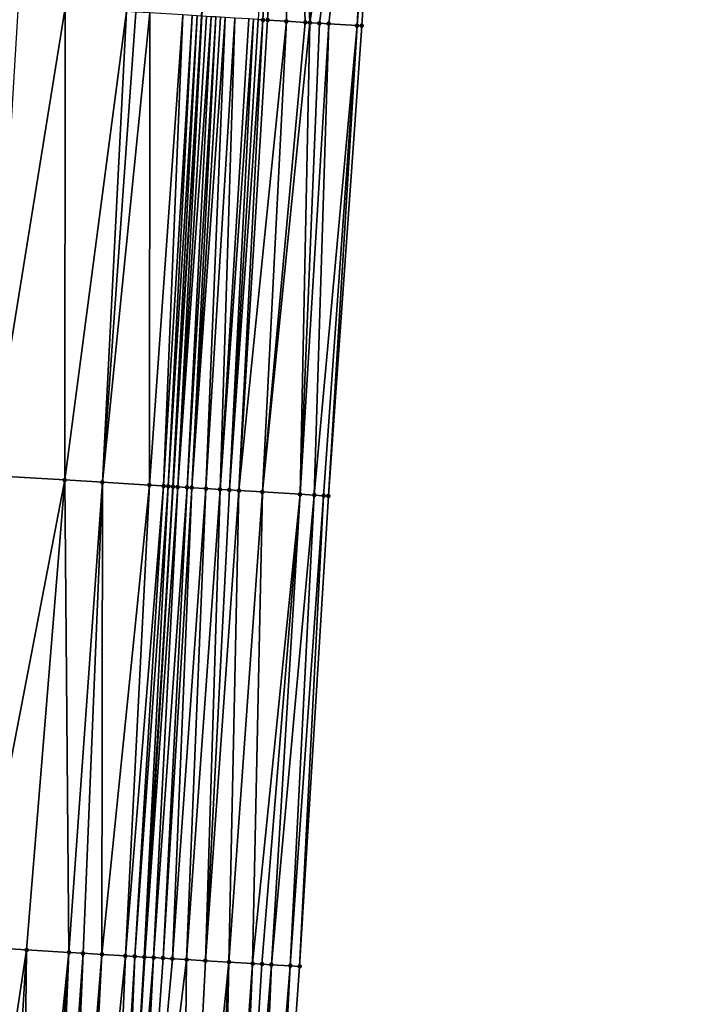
# Model space of a CAD drawing. Header units: feet. Extents: x 2004186 to 2014793, y 836912 to 864902.
# Tile 231 of 256: x 2010651 to 2010679, y 844042 to 844083. Entities that reach past the tile are written whole.
import ezdxf

# ---------------------------------------------------------------- set-up
doc = ezdxf.new("R2010")
doc.units = ezdxf.units.FT
doc.header["$LTSCALE"] = 100
doc.header["$MEASUREMENT"] = 0
for name, color, linetype, lineweight in [('EP_Travel Lane', 5, 'Continuous', 40), ('Road Shots', 4, 'Continuous', 200), ('Road X-Section', 30, 'Continuous', 13)]:
    doc.layers.add(name, color=color, linetype=linetype, lineweight=lineweight)
doc.layers.add('I-77 SB_MM21-27-Surface-Border', color=7, linetype='Continuous')
doc.layers.add('I-77 SB_MM21-27-Surface-TIN', color=7, linetype='Continuous')

msp = doc.modelspace()

# ---------------------------------------------------------------- linework, layer by layer
at = {"layer": 'EP_Travel Lane'}
msp.add_polyline3d([(2010652.293614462, 843983.7898986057, 402.2947427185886), (2010653.519511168, 844003.7446208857, 402.6985902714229), (2010654.74551243, 844023.7010450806, 403.0564440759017), (2010655.96587658, 844043.6601527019, 403.4205817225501), (2010657.179518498, 844063.619326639, 403.7991171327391), (2010658.392503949, 844083.5783035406, 404.1764646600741), (2010659.605508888, 844103.537601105, 404.5468741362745), (2010660.818492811, 844123.4965528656, 404.9201361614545), (2010662.031520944, 844143.4562320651, 405.279665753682), (2010663.244502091, 844163.4151381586, 405.6566152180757), (2010664.459991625, 844183.3718996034, 406.0666099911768), (2010665.681578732, 844203.3287732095, 406.4237878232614), (2010666.906776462, 844223.2876493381, 406.7890503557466), (2010668.131952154, 844243.24616647, 407.1425066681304), (2010669.357173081, 844263.2054204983, 407.4806353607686), (2010670.582100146, 844283.1598874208, 407.8354899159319), (2010671.806792, 844303.1105226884, 408.2226796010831), (2010673.031799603, 844323.0663015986, 408.5696765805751)], dxfattribs=at)
at = {"layer": 'I-77 SB_MM21-27-Surface-Border', "color": 3, "linetype": 'ByBlock', "lineweight": -2}
msp.add_polyline3d([(2010679.441837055, 844322.6775378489, 408.3066034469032), (2010677.817564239, 844302.745994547, 407.977288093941), (2010676.592881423, 844282.7955065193, 407.5984629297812), (2010675.367902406, 844262.8401932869, 407.2558964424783), (2010674.342303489, 844242.8686488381, 406.9189160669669), (2010673.316788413, 844222.898470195, 406.5529556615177), (2010672.291216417, 844202.9273642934, 406.1855635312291), (2010671.267680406, 844182.9597697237, 405.8222436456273), (2010670.047669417, 844163.0039254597, 405.4363128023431), (2010668.629237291, 844143.0574621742, 405.060058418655), (2010667.610031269, 844123.0861239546, 404.6875750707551), (2010666.391248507, 844103.1278178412, 404.3125215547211), (2010665.172410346, 844083.1686045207, 403.9459547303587), (2010663.753969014, 844063.2219904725, 403.5697989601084), (2010662.535033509, 844043.2632806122, 403.190444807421), (2010661.115064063, 844023.3155918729, 402.8230563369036), (2010659.494500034, 844003.3831283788, 402.478977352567), (2010658.073669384, 843983.4401941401, 402.0915249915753)], dxfattribs=at)
at = {"layer": 'I-77 SB_MM21-27-Surface-TIN', "color": 128, "linetype": 'ByBlock', "lineweight": -2}
for points in [[(2010661.999221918, 844103.3926084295, 404.4865816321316), (2010660.78040852, 844083.4338006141, 404.1062359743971), (2010660.980038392, 844083.4216385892, 404.1047086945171)], [(2010662.198854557, 844103.3804917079, 404.4828029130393), (2010661.999221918, 844103.3926084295, 404.4865816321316), (2010660.980038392, 844083.4216385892, 404.1047086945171)], [(2010662.198854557, 844103.3804917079, 404.4828029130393), (2010660.980038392, 844083.4216385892, 404.1047086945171), (2010661.179672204, 844083.4095410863, 404.0997303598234)], [(2010662.198854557, 844103.3804917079, 404.4828029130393), (2010661.179672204, 844083.4095410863, 404.0997303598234), (2010661.978220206, 844083.3613598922, 404.0686479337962)], [(2010662.198854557, 844103.3804917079, 404.4828029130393), (2010661.978220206, 844083.3613598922, 404.0686479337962), (2010662.776769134, 844083.3131938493, 404.0367551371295)], [(2010665.991973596, 844103.1518935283, 404.3281499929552), (2010662.198854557, 844103.3804917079, 404.4828029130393), (2010662.976404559, 844083.3011227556, 404.0303642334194)], [(2010662.198854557, 844103.3804917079, 404.4828029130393), (2010662.776769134, 844083.3131938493, 404.0367551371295), (2010662.976404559, 844083.3011227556, 404.0303642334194)], [(2010665.991973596, 844103.1518935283, 404.3281499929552), (2010662.976404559, 844083.3011227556, 404.0303642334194), (2010663.375681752, 844083.2770844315, 404.0120271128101)], [(2010665.991973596, 844103.1518935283, 404.3281499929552), (2010663.375681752, 844083.2770844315, 404.0120271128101), (2010663.77495321, 844083.2529521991, 403.9987128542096)], [(2010665.991973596, 844103.1518935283, 404.3281499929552), (2010663.77495321, 844083.2529521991, 403.9987128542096), (2010664.972772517, 844083.1806362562, 403.9544507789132)], [(2010666.391248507, 844103.1278178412, 404.3125215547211), (2010665.991973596, 844103.1518935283, 404.3281499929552), (2010664.972772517, 844083.1806362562, 403.9544507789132)], [(2010666.391248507, 844103.1278178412, 404.3125215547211), (2010664.972772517, 844083.1806362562, 403.9544507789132), (2010665.172410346, 844083.1686045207, 403.9459547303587)], [(2010652.595479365, 844083.9307342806, 404.2602822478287), (2010650.599183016, 844084.0523934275, 404.2734744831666), (2010649.380385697, 844064.093848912, 403.8956143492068)], [(2010652.595479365, 844083.9307342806, 404.2602822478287), (2010649.380385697, 844064.093848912, 403.8956143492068), (2010652.57446337, 844063.8992518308, 403.8704867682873)], [(2010655.190668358, 844083.7726386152, 404.2398575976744), (2010652.595479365, 844083.9307342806, 404.2602822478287), (2010652.57446337, 844063.8992518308, 403.8704867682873)], [(2010655.190668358, 844083.7726386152, 404.2398575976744), (2010652.57446337, 844063.8992518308, 403.8704867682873), (2010654.17150739, 844063.8020381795, 403.8532057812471)], [(2010655.589926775, 844083.7482928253, 404.2379658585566), (2010655.190668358, 844083.7726386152, 404.2398575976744), (2010654.17150739, 844063.8020381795, 403.8532057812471)], [(2010656.188821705, 844083.7118937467, 404.2287308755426), (2010655.589926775, 844083.7482928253, 404.2379658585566), (2010654.17150739, 844063.8020381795, 403.8532057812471)], [(2010656.188821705, 844083.7118937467, 404.2287308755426), (2010654.17150739, 844063.8020381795, 403.8532057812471), (2010656.167823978, 844063.6807104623, 403.821082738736)], [(2010657.586249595, 844083.6270671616, 404.2015879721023), (2010656.188821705, 844083.7118937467, 404.2287308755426), (2010656.167823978, 844063.6807104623, 403.821082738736)], [(2010657.586249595, 844083.6270671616, 404.2015879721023), (2010656.167823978, 844063.6807104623, 403.821082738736), (2010656.766717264, 844063.6442844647, 403.8129841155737)], [(2010657.985512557, 844083.602795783, 404.1957162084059), (2010657.586249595, 844083.6270671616, 404.2015879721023), (2010656.766717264, 844063.6442844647, 403.8129841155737)], [(2010657.985512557, 844083.602795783, 404.1957162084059), (2010656.766717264, 844063.6442844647, 403.8129841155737), (2010656.966351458, 844063.632193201, 403.807465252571)], [(2010658.185149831, 844083.590754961, 404.1877061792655), (2010657.985512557, 844083.602795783, 404.1957162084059), (2010656.966351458, 844063.632193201, 403.807465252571)], [(2010658.185149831, 844083.590754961, 404.1877061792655), (2010656.966351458, 844063.632193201, 403.807465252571), (2010657.16598845, 844063.62014776, 403.7994000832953)], [(2010658.384790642, 844083.5787720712, 404.1765975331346), (2010658.185149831, 844083.590754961, 404.1877061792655), (2010657.16598845, 844063.62014776, 403.7994000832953)], [(2010658.384790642, 844083.5787720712, 404.1765975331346), (2010657.16598845, 844063.62014776, 403.7994000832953), (2010657.179518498, 844063.619326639, 403.7991171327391)], [(2010658.384790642, 844083.5787720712, 404.1765975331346), (2010657.179518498, 844063.619326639, 403.7991171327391), (2010658.392503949, 844083.5783035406, 404.1764646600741)], [(2010657.365621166, 844063.6080323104, 403.7952252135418), (2010658.392503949, 844083.5783035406, 404.1764646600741), (2010657.179518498, 844063.619326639, 403.7991171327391)], [(2010658.584422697, 844083.5666457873, 404.1731585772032), (2010658.392503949, 844083.5783035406, 404.1764646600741), (2010657.365621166, 844063.6080323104, 403.7952252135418)], [(2010658.784047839, 844083.5544062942, 404.1757748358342), (2010658.584422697, 844083.5666457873, 404.1731585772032), (2010657.365621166, 844063.6080323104, 403.7952252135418)], [(2010658.784047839, 844083.5544062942, 404.1757748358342), (2010657.365621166, 844063.6080323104, 403.7952252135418), (2010657.764878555, 844063.583669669, 403.7941962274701)], [(2010658.983675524, 844083.5422084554, 404.1761631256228), (2010658.784047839, 844083.5544062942, 404.1757748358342), (2010657.764878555, 844063.583669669, 403.7941962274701)], [(2010658.983675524, 844083.5422084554, 404.1761631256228), (2010657.764878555, 844063.583669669, 403.7941962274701), (2010657.964512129, 844063.5715682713, 403.7892405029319)], [(2010659.183308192, 844083.5300922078, 404.1721873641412), (2010658.983675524, 844083.5422084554, 404.1761631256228), (2010657.964512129, 844063.5715682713, 403.7892405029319)], [(2010659.382946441, 844083.5180673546, 404.1633232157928), (2010659.183308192, 844083.5300922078, 404.1721873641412), (2010657.964512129, 844063.5715682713, 403.7892405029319)], [(2010659.382946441, 844083.5180673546, 404.1633232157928), (2010657.964512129, 844063.5715682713, 403.7892405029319), (2010658.563427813, 844063.5355090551, 403.7607602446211)], [(2010659.782229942, 844083.4941323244, 404.1394612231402), (2010659.382946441, 844083.5180673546, 404.1633232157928), (2010658.563427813, 844063.5355090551, 403.7607602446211)], [(2010659.782229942, 844083.4941323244, 404.1394612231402), (2010658.563427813, 844063.5355090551, 403.7607602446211), (2010659.162332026, 844063.4992619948, 403.7427182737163)], [(2010660.381138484, 844083.4579561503, 404.1183037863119), (2010659.782229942, 844083.4941323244, 404.1394612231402), (2010659.162332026, 844063.4992619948, 403.7427182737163)], [(2010660.580775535, 844083.4459116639, 404.1104897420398), (2010660.381138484, 844083.4579561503, 404.1183037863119), (2010659.162332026, 844063.4992619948, 403.7427182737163)], [(2010660.580775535, 844083.4459116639, 404.1104897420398), (2010659.162332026, 844063.4992619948, 403.7427182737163), (2010659.561605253, 844063.4751587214, 403.7272765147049)], [(2010660.78040852, 844083.4338006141, 404.1062359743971), (2010660.580775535, 844083.4459116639, 404.1104897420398), (2010659.561605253, 844063.4751587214, 403.7272765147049)], [(2010660.980038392, 844083.4216385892, 404.1047086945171), (2010660.78040852, 844083.4338006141, 404.1062359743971), (2010659.561605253, 844063.4751587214, 403.7272765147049)], [(2010660.980038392, 844083.4216385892, 404.1047086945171), (2010659.561605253, 844063.4751587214, 403.7272765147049), (2010659.960873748, 844063.4509779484, 403.7161413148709)], [(2010661.179672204, 844083.4095410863, 404.0997303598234), (2010660.980038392, 844083.4216385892, 404.1047086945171), (2010659.960873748, 844063.4509779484, 403.7161413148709)], [(2010661.978220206, 844083.3613598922, 404.0686479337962), (2010661.179672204, 844083.4095410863, 404.0997303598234), (2010659.960873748, 844063.4509779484, 403.7161413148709)], [(2010661.978220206, 844083.3613598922, 404.0686479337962), (2010659.960873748, 844063.4509779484, 403.7161413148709), (2010660.959057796, 844063.3907358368, 403.6766437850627)], [(2010662.776769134, 844083.3131938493, 404.0367551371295), (2010661.978220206, 844083.3613598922, 404.0686479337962), (2010660.959057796, 844063.3907358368, 403.6766437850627)], [(2010662.976404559, 844083.3011227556, 404.0303642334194), (2010662.776769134, 844083.3131938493, 404.0367551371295), (2010660.959057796, 844063.3907358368, 403.6766437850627)], [(2010662.976404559, 844083.3011227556, 404.0303642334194), (2010660.959057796, 844063.3907358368, 403.6766437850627), (2010662.556149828, 844063.2943083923, 403.6156741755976)], [(2010663.375681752, 844083.2770844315, 404.0120271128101), (2010662.976404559, 844083.3011227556, 404.0303642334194), (2010662.556149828, 844063.2943083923, 403.6156741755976)], [(2010663.77495321, 844083.2529521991, 403.9987128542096), (2010663.375681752, 844083.2770844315, 404.0120271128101), (2010662.556149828, 844063.2943083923, 403.6156741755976)], [(2010663.77495321, 844083.2529521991, 403.9987128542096), (2010662.556149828, 844063.2943083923, 403.6156741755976), (2010663.155061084, 844063.2581766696, 403.5912230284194)], [(2010664.972772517, 844083.1806362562, 403.9544507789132), (2010663.77495321, 844083.2529521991, 403.9987128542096), (2010663.155061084, 844063.2581766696, 403.5912230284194)], [(2010664.972772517, 844083.1806362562, 403.9544507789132), (2010663.155061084, 844063.2581766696, 403.5912230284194), (2010663.554331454, 844063.2340266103, 403.5783810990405)], [(2010664.972772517, 844083.1806362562, 403.9544507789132), (2010663.554331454, 844063.2340266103, 403.5783810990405), (2010663.753969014, 844063.2219904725, 403.5697989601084)], [(2010665.172410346, 844083.1686045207, 403.9459547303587), (2010664.972772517, 844083.1806362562, 403.9544507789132), (2010663.753969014, 844063.2219904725, 403.5697989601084)], [(2010652.57446337, 844063.8992518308, 403.8704867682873), (2010649.380385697, 844064.093848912, 403.8956143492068), (2010648.760318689, 844044.0983083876, 403.5235081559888)], [(2010652.57446337, 844063.8992518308, 403.8704867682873), (2010648.760318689, 844044.0983083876, 403.5235081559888), (2010650.956247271, 844043.9645258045, 403.5054540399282)], [(2010652.57446337, 844063.8992518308, 403.8704867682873), (2010650.956247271, 844043.9645258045, 403.5054540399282), (2010652.752925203, 844043.8552161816, 403.4828054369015)], [(2010654.17150739, 844063.8020381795, 403.8532057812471), (2010652.57446337, 844063.8992518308, 403.8704867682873), (2010652.752925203, 844043.8552161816, 403.4828054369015)], [(2010654.17150739, 844063.8020381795, 403.8532057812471), (2010652.752925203, 844043.8552161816, 403.4828054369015), (2010653.351818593, 844043.8187918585, 403.4746093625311)], [(2010654.17150739, 844063.8020381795, 403.8532057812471), (2010653.351818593, 844043.8187918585, 403.4746093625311), (2010654.150344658, 844043.7702513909, 403.4623426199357)], [(2010656.167823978, 844063.6807104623, 403.821082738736), (2010654.17150739, 844063.8020381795, 403.8532057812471), (2010654.150344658, 844043.7702513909, 403.4623426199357)], [(2010656.167823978, 844063.6807104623, 403.821082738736), (2010654.150344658, 844043.7702513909, 403.4623426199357), (2010655.148505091, 844043.7096224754, 403.4445395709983)], [(2010656.766717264, 844063.6442844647, 403.8129841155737), (2010656.167823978, 844063.6807104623, 403.821082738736), (2010655.148505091, 844043.7096224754, 403.4445395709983)], [(2010656.766717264, 844063.6442844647, 403.8129841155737), (2010655.148505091, 844043.7096224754, 403.4445395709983), (2010655.547772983, 844043.6854318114, 403.434195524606)], [(2010656.966351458, 844063.632193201, 403.807465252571), (2010656.766717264, 844063.6442844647, 403.8129841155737), (2010655.547772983, 844043.6854318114, 403.434195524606)], [(2010656.966351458, 844063.632193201, 403.807465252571), (2010655.547772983, 844043.6854318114, 403.434195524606), (2010655.947044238, 844043.661296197, 403.4209383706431)], [(2010657.16598845, 844063.62014776, 403.7994000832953), (2010656.966351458, 844063.632193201, 403.807465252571), (2010655.947044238, 844043.661296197, 403.4209383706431)], [(2010657.16598845, 844063.62014776, 403.7994000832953), (2010655.947044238, 844043.661296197, 403.4209383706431), (2010655.96587658, 844043.6601527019, 403.4205817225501)], [(2010657.16598845, 844063.62014776, 403.7994000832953), (2010655.96587658, 844043.6601527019, 403.4205817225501), (2010657.179518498, 844063.619326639, 403.7991171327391)], [(2010657.365621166, 844063.6080323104, 403.7952252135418), (2010657.179518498, 844063.619326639, 403.7991171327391), (2010655.96587658, 844043.6601527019, 403.4205817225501)], [(2010657.365621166, 844063.6080323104, 403.7952252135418), (2010655.96587658, 844043.6601527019, 403.4205817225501), (2010656.346308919, 844043.6370529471, 403.4133770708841)], [(2010657.764878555, 844063.583669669, 403.7941962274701), (2010657.365621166, 844063.6080323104, 403.7952252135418), (2010656.346308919, 844043.6370529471, 403.4133770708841)], [(2010657.764878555, 844063.583669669, 403.7941962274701), (2010656.346308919, 844043.6370529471, 403.4133770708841), (2010656.745571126, 844043.6127691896, 403.4079593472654)], [(2010657.964512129, 844063.5715682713, 403.7892405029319), (2010657.764878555, 844063.583669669, 403.7941962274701), (2010656.745571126, 844043.6127691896, 403.4079593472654)], [(2010657.964512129, 844063.5715682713, 403.7892405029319), (2010656.745571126, 844043.6127691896, 403.4079593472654), (2010657.144841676, 844043.5886220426, 403.395312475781)], [(2010658.563427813, 844063.5355090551, 403.7607602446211), (2010657.964512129, 844063.5715682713, 403.7892405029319), (2010657.144841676, 844043.5886220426, 403.395312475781)], [(2010658.563427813, 844063.5355090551, 403.7607602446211), (2010657.144841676, 844043.5886220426, 403.395312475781), (2010657.743754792, 844043.5525206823, 403.3700258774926)], [(2010659.162332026, 844063.4992619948, 403.7427182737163), (2010658.563427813, 844063.5355090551, 403.7607602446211), (2010657.743754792, 844043.5525206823, 403.3700258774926)], [(2010659.162332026, 844063.4992619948, 403.7427182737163), (2010657.743754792, 844043.5525206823, 403.3700258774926), (2010658.542295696, 844043.5042231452, 403.3449037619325)], [(2010659.561605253, 844063.4751587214, 403.7272765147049), (2010659.162332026, 844063.4992619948, 403.7427182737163), (2010658.542295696, 844043.5042231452, 403.3449037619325)], [(2010659.960873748, 844063.4509779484, 403.7161413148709), (2010659.561605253, 844063.4751587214, 403.7272765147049), (2010658.542295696, 844043.5042231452, 403.3449037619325)], [(2010659.960873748, 844063.4509779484, 403.7161413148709), (2010658.542295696, 844043.5042231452, 403.3449037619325), (2010659.540481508, 844043.4440097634, 403.3051115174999)], [(2010660.959057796, 844063.3907358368, 403.6766437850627), (2010659.960873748, 844063.4509779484, 403.7161413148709), (2010659.540481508, 844043.4440097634, 403.3051115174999)], [(2010660.959057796, 844063.3907358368, 403.6766437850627), (2010659.540481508, 844043.4440097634, 403.3051115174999), (2010660.53866461, 844043.3837520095, 403.267667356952)], [(2010662.556149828, 844063.2943083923, 403.6156741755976), (2010660.959057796, 844063.3907358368, 403.6766437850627), (2010660.53866461, 844043.3837520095, 403.267667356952)], [(2010662.556149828, 844063.2943083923, 403.6156741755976), (2010660.53866461, 844043.3837520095, 403.267667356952), (2010660.937935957, 844043.359617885, 403.2543313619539)], [(2010662.556149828, 844063.2943083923, 403.6156741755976), (2010660.937935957, 844043.359617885, 403.2543313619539), (2010661.337212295, 844043.3355655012, 403.236669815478)], [(2010663.155061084, 844063.2581766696, 403.5912230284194), (2010662.556149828, 844063.2943083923, 403.6156741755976), (2010661.337212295, 844043.3355655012, 403.236669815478)], [(2010663.155061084, 844063.2581766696, 403.5912230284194), (2010661.337212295, 844043.3355655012, 403.236669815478), (2010662.135756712, 844043.2873254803, 403.2085040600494)], [(2010663.554331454, 844063.2340266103, 403.5783810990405), (2010663.155061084, 844063.2581766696, 403.5912230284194), (2010662.135756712, 844043.2873254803, 403.2085040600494)], [(2010663.554331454, 844063.2340266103, 403.5783810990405), (2010662.135756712, 844043.2873254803, 403.2085040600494), (2010662.535033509, 844043.2632806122, 403.190444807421)], [(2010663.753969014, 844063.2219904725, 403.5697989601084), (2010663.554331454, 844063.2340266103, 403.5783810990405), (2010662.535033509, 844043.2632806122, 403.190444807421)], [(2010650.956247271, 844043.9645258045, 403.5054540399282), (2010648.760318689, 844044.0983083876, 403.5235081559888), (2010647.939345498, 844024.1158895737, 403.1463991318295)], [(2010650.956247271, 844043.9645258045, 403.5054540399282), (2010647.939345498, 844024.1158895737, 403.1463991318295), (2010649.735995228, 844024.0061180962, 403.1367951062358)], [(2010650.956247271, 844043.9645258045, 403.5054540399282), (2010649.735995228, 844024.0061180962, 403.1367951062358), (2010650.734142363, 844023.9452711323, 403.1240663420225)], [(2010652.752925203, 844043.8552161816, 403.4828054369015), (2010650.956247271, 844043.9645258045, 403.5054540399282), (2010650.734142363, 844023.9452711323, 403.1240663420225)], [(2010652.752925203, 844043.8552161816, 403.4828054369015), (2010650.734142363, 844023.9452711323, 403.1240663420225), (2010651.333033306, 844023.9088064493, 403.1140851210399)], [(2010652.752925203, 844043.8552161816, 403.4828054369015), (2010651.333033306, 844023.9088064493, 403.1140851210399), (2010651.931923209, 844023.872324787, 403.1050189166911)], [(2010653.351818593, 844043.8187918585, 403.4746093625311), (2010652.752925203, 844043.8552161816, 403.4828054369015), (2010651.931923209, 844023.872324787, 403.1050189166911)], [(2010653.351818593, 844043.8187918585, 403.4746093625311), (2010651.931923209, 844023.872324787, 403.1050189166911), (2010652.530814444, 844023.8358648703, 403.0947808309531)], [(2010654.150344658, 844043.7702513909, 403.4623426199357), (2010653.351818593, 844043.8187918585, 403.4746093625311), (2010652.530814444, 844023.8358648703, 403.0947808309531)], [(2010654.150344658, 844043.7702513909, 403.4623426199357), (2010652.530814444, 844023.8358648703, 403.0947808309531), (2010653.129702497, 844023.799352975, 403.0873438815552)], [(2010655.148505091, 844043.7096224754, 403.4445395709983), (2010654.150344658, 844043.7702513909, 403.4623426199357), (2010653.129702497, 844023.799352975, 403.0873438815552)], [(2010655.148505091, 844043.7096224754, 403.4445395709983), (2010653.129702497, 844023.799352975, 403.0873438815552), (2010654.327484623, 844023.7264275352, 403.067169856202)], [(2010655.547772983, 844043.6854318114, 403.434195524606), (2010655.148505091, 844043.7096224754, 403.4445395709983), (2010654.327484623, 844023.7264275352, 403.067169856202)], [(2010655.547772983, 844043.6854318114, 403.434195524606), (2010654.327484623, 844023.7264275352, 403.067169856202), (2010654.74551243, 844023.7010450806, 403.0564440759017)], [(2010655.947044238, 844043.661296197, 403.4209383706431), (2010655.547772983, 844043.6854318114, 403.434195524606), (2010654.74551243, 844023.7010450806, 403.0564440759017)], [(2010655.947044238, 844043.661296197, 403.4209383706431), (2010654.74551243, 844023.7010450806, 403.0564440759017), (2010655.96587658, 844043.6601527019, 403.4205817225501)], [(2010656.346308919, 844043.6370529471, 403.4133770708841), (2010655.96587658, 844043.6601527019, 403.4205817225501), (2010654.74551243, 844023.7010450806, 403.0564440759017)], [(2010656.346308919, 844043.6370529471, 403.4133770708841), (2010654.74551243, 844023.7010450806, 403.0564440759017), (2010655.325646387, 844023.6658196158, 403.0415589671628)], [(2010656.745571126, 844043.6127691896, 403.4079593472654), (2010656.346308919, 844043.6370529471, 403.4133770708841), (2010655.325646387, 844023.6658196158, 403.0415589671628)], [(2010657.144841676, 844043.5886220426, 403.395312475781), (2010656.745571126, 844043.6127691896, 403.4079593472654), (2010655.325646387, 844023.6658196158, 403.0415589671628)], [(2010657.743754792, 844043.5525206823, 403.3700258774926), (2010657.144841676, 844043.5886220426, 403.395312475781), (2010655.325646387, 844023.6658196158, 403.0415589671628)], [(2010657.743754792, 844043.5525206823, 403.3700258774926), (2010655.325646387, 844023.6658196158, 403.0415589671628), (2010657.521631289, 844023.5329564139, 402.959659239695)], [(2010658.542295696, 844043.5042231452, 403.3449037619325), (2010657.743754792, 844043.5525206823, 403.3700258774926), (2010657.521631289, 844023.5329564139, 402.959659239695)], [(2010659.540481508, 844043.4440097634, 403.3051115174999), (2010658.542295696, 844043.5042231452, 403.3449037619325), (2010657.521631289, 844023.5329564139, 402.959659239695)], [(2010659.540481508, 844043.4440097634, 403.3051115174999), (2010657.521631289, 844023.5329564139, 402.959659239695), (2010658.519806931, 844023.4725752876, 402.9218264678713)], [(2010659.540481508, 844043.4440097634, 403.3051115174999), (2010658.519806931, 844023.4725752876, 402.9218264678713), (2010659.118713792, 844023.4363707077, 402.8978282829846)], [(2010660.53866461, 844043.3837520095, 403.267667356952), (2010659.540481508, 844043.4440097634, 403.3051115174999), (2010659.118713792, 844023.4363707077, 402.8978282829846)], [(2010660.53866461, 844043.3837520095, 403.267667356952), (2010659.118713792, 844023.4363707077, 402.8978282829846), (2010659.717617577, 844023.4001158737, 402.876538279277)], [(2010660.937935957, 844043.359617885, 403.2543313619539), (2010660.53866461, 844043.3837520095, 403.267667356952), (2010659.717617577, 844023.4001158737, 402.876538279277)], [(2010661.337212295, 844043.3355655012, 403.236669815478), (2010660.937935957, 844043.359617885, 403.2543313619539), (2010659.717617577, 844023.4001158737, 402.876538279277)], [(2010661.337212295, 844043.3355655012, 403.236669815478), (2010659.717617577, 844023.4001158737, 402.876538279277), (2010660.516160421, 844023.3518490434, 402.8442204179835)], [(2010662.135756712, 844043.2873254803, 403.2085040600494), (2010661.337212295, 844043.3355655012, 403.236669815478), (2010660.516160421, 844023.3518490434, 402.8442204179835)], [(2010662.135756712, 844043.2873254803, 403.2085040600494), (2010660.516160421, 844023.3518490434, 402.8442204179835), (2010661.115064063, 844023.3155918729, 402.8230563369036)], [(2010662.535033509, 844043.2632806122, 403.190444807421), (2010662.135756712, 844043.2873254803, 403.2085040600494), (2010661.115064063, 844023.3155918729, 402.8230563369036)]]:
    msp.add_3dface(points, dxfattribs=at)
at = {"layer": 'Road Shots', "lineweight": 100}
for p in [(2010660.980038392, 844083.4216385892, 404.1047086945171), (2010661.179672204, 844083.4095410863, 404.0997303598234), (2010661.978220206, 844083.3613598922, 404.0686479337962), (2010662.776769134, 844083.3131938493, 404.0367551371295), (2010662.976404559, 844083.3011227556, 404.0303642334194), (2010663.375681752, 844083.2770844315, 404.0120271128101), (2010663.77495321, 844083.2529521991, 403.9987128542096), (2010664.972772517, 844083.1806362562, 403.9544507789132), (2010665.172410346, 844083.1686045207, 403.9459547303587), (2010652.57446337, 844063.8992518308, 403.8704867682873), (2010654.17150739, 844063.8020381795, 403.8532057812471), (2010656.167823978, 844063.6807104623, 403.821082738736), (2010656.766717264, 844063.6442844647, 403.8129841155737), (2010656.966351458, 844063.632193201, 403.807465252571), (2010657.16598845, 844063.62014776, 403.7994000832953), (2010657.365621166, 844063.6080323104, 403.7952252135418), (2010657.764878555, 844063.583669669, 403.7941962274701), (2010657.964512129, 844063.5715682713, 403.7892405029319), (2010658.563427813, 844063.5355090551, 403.7607602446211), (2010659.162332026, 844063.4992619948, 403.7427182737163), (2010659.561605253, 844063.4751587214, 403.7272765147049), (2010659.960873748, 844063.4509779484, 403.7161413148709), (2010660.959057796, 844063.3907358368, 403.6766437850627), (2010662.556149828, 844063.2943083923, 403.6156741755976), (2010663.155061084, 844063.2581766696, 403.5912230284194), (2010663.554331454, 844063.2340266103, 403.5783810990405), (2010663.753969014, 844063.2219904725, 403.5697989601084), (2010650.956247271, 844043.9645258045, 403.5054540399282), (2010652.752925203, 844043.8552161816, 403.4828054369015), (2010653.351818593, 844043.8187918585, 403.4746093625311), (2010654.150344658, 844043.7702513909, 403.4623426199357), (2010655.148505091, 844043.7096224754, 403.4445395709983), (2010655.547772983, 844043.6854318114, 403.434195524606), (2010655.947044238, 844043.661296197, 403.4209383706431), (2010656.346308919, 844043.6370529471, 403.4133770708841), (2010656.745571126, 844043.6127691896, 403.4079593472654), (2010657.144841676, 844043.5886220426, 403.395312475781), (2010657.743754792, 844043.5525206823, 403.3700258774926), (2010658.542295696, 844043.5042231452, 403.3449037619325), (2010659.540481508, 844043.4440097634, 403.3051115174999), (2010660.53866461, 844043.3837520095, 403.267667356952), (2010660.937935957, 844043.359617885, 403.2543313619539), (2010661.337212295, 844043.3355655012, 403.236669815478), (2010662.135756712, 844043.2873254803, 403.2085040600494), (2010662.535033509, 844043.2632806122, 403.190444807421)]:
    msp.add_point(p, dxfattribs=at)
at = {"layer": 'Road X-Section', "extrusion": (0.06094220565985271, 0.9979655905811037, 0.01872772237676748), "elevation": 964907.89329381, "flags": 128}
msp.add_lwpolyline([(-1955428.9161821, -17669.95419082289), (-1955430.316182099, -17669.90324276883), (-1955430.9161821, -17669.88071412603), (-1955431.3161821, -17669.86574102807), (-1955431.516182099, -17669.85651649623), (-1955431.716182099, -17669.85040103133), (-1955431.916182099, -17669.84872823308), (-1955432.1161821, -17669.84429118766), (-1955432.3161821, -17669.83573389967), (-1955432.716182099, -17669.81246602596), (-1955433.3161821, -17669.77213752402), (-1955433.516182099, -17669.76197936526), (-1955433.716182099, -17669.75818564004), (-1955434.116182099, -17669.76209106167), (-1955434.3161821, -17669.75739151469), (-1955434.9161821, -17669.73001012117), (-1955435.516182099, -17669.71154773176), (-1955436.9161821, -17669.68162915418), (-1955437.716182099, -17669.66571589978), (-1955438.916182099, -17669.64465132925), (-1955440.716182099, -17669.61114127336), (-1955441.116182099, -17669.60718694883), (-1955441.916182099, -17669.59287965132), (-1955443.3161821, -17669.55989628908), (-1955444.516182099, -17669.53679805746), (-1955445.116182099, -17669.52108421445), (-1955445.516182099, -17669.5123700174), (-1955445.716182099, -17669.51058894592), (-1955446.316182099, -17669.51247299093), (-1955446.516182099, -17669.51061162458), (-1955447.516182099, -17669.48064545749), (-1955448.1161821, -17669.46973853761), (-1955450.316182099, -17669.43749841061), (-1955450.916182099, -17669.42559607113), (-1955451.3161821, -17669.41951686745), (-1955452.3161821, -17669.39911924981), (-1955453.316182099, -17669.3828975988), (-1955454.1161821, -17669.37094330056), (-1955455.3161821, -17669.3502134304), (-1955456.516182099, -17669.32356585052), (-1955457.3161821, -17669.31003286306), (-1955457.716182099, -17669.30550106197), (-1955457.9161821, -17669.30126732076), (-1955458.3161821, -17669.30053808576), (-1955458.716182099, -17669.3025749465), (-1955458.916182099, -17669.30166668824), (-1955459.716182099, -17669.30948724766), (-1955460.3161821, -17669.32167309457), (-1955462.716182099, -17669.35250668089), (-1955464.716182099, -17669.36570123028), (-1955467.316182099, -17669.38612946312), (-1955467.716182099, -17669.38802153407), (-1955468.3161821, -17669.39725813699), (-1955469.716182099, -17669.42440580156), (-1955470.1161821, -17669.43027859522), (-1955470.3161821, -17669.4382900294), (-1955470.516182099, -17669.4494006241), (-1955470.716182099, -17669.45284018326), (-1955470.916182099, -17669.45022346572), (-1955471.116182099, -17669.44983510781), (-1955471.316182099, -17669.45381156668), (-1955471.5161821, -17669.46267726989), (-1955471.916182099, -17669.48654344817), (-1955472.516182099, -17669.50770459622), (-1955472.7161821, -17669.51552001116), (-1955472.916182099, -17669.51977452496), (-1955473.116182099, -17669.52130207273), (-1955473.3161821, -17669.52628128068), (-1955474.116182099, -17669.55736915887), (-1955474.916182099, -17669.58926754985), (-1955475.1161821, -17669.59565957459), (-1955475.516182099, -17669.61399991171), (-1955475.916182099, -17669.62731650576), (-1955477.1161821, -17669.67158634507), (-1955477.316182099, -17669.68008388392)], dxfattribs=at)
at = {"layer": 'Road X-Section', "extrusion": (0.06094299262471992, 0.9979784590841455, 0.01802628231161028), "elevation": 964900.0548437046, "flags": 128}
msp.add_lwpolyline([(-1955429.715092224, -16992.99565384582), (-1955430.715092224, -16992.96145367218), (-1955431.315092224, -16992.94234890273), (-1955432.515092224, -16992.88993625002), (-1955433.315092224, -16992.85281823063), (-1955433.515092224, -16992.84510063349), (-1955433.715092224, -16992.8398170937), (-1955434.115092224, -16992.83432964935), (-1955434.315092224, -16992.82898735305), (-1955435.115092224, -16992.79536642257), (-1955435.915092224, -16992.77131189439), (-1955437.515092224, -16992.73697651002), (-1955440.115092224, -16992.69357922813), (-1955441.315092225, -16992.67265893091), (-1955442.115092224, -16992.65588119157), (-1955442.915092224, -16992.63543569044), (-1955444.715092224, -16992.60248733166), (-1955445.715092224, -16992.57859773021), (-1955446.315092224, -16992.56856032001), (-1955447.115092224, -16992.54932150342), (-1955447.515092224, -16992.53807917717), (-1955448.315092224, -16992.52415836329), (-1955449.315092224, -16992.51505143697), (-1955450.715092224, -16992.49162266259), (-1955452.915092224, -16992.45749456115), (-1955455.115092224, -16992.41962762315), (-1955456.515092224, -16992.39316778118), (-1955457.115092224, -16992.38024004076), (-1955457.915092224, -16992.37192856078), (-1955458.115092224, -16992.37239508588), (-1955458.515092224, -16992.37821070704), (-1955459.115092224, -16992.37830887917), (-1955460.115092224, -16992.39009837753), (-1955461.515092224, -16992.40903396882), (-1955462.115092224, -16992.41962180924), (-1955462.715092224, -16992.42621878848), (-1955465.915092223, -16992.45135045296), (-1955467.515092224, -16992.46863424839), (-1955469.515092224, -16992.50076251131), (-1955470.115092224, -16992.5088624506), (-1955470.315092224, -16992.5143822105), (-1955470.515092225, -16992.52244869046), (-1955470.715092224, -16992.52662423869), (-1955471.115092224, -16992.52765339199), (-1955471.315092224, -16992.53260992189), (-1955471.915092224, -16992.56109480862), (-1955472.515092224, -16992.57913971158), (-1955472.915092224, -16992.59458398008), (-1955473.315092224, -16992.60572098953), (-1955474.315092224, -16992.64522493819), (-1955475.915092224, -16992.70620445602), (-1955476.515092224, -16992.73065957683), (-1955476.915092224, -16992.74350359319), (-1955477.115092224, -16992.75208712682)], dxfattribs=at)
at = {"layer": 'Road X-Section', "extrusion": (0.06095442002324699, 0.9979610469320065, 0.01892901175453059), "elevation": 964888.6993615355, "flags": 128}
msp.add_lwpolyline([(-1955417.681176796, -17864.63459509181), (-1955419.681176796, -17864.56925568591), (-1955420.281176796, -17864.54529762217), (-1955421.081176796, -17864.50865740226), (-1955421.481176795, -17864.49395140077), (-1955421.881176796, -17864.48608630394), (-1955422.281176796, -17864.47952420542), (-1955422.881176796, -17864.4594003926), (-1955423.481176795, -17864.43948527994), (-1955425.081176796, -17864.39626231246), (-1955425.681176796, -17864.3840264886), (-1955427.281176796, -17864.35744743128), (-1955428.681176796, -17864.32977327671), (-1955429.881176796, -17864.3096781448), (-1955433.481176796, -17864.2211338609), (-1955434.481176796, -17864.20421863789), (-1955435.681176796, -17864.17090163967), (-1955437.281176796, -17864.14279639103), (-1955438.281176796, -17864.12538940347), (-1955440.881176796, -17864.08009807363), (-1955442.081176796, -17864.06383373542), (-1955443.281176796, -17864.04380272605), (-1955445.081176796, -17864.00677104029), (-1955445.681176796, -17863.99863994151), (-1955446.281176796, -17863.9959606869), (-1955446.681176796, -17863.99944201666), (-1955448.081176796, -17864.02067115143), (-1955449.481176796, -17864.04641434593), (-1955450.281176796, -17864.05786020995), (-1955451.281176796, -17864.06672502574), (-1955453.481176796, -17864.08478237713), (-1955455.281176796, -17864.10743503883), (-1955455.881176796, -17864.11563258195), (-1955456.681176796, -17864.12790152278), (-1955457.681176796, -17864.14570776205), (-1955458.081176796, -17864.15605366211), (-1955458.481176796, -17864.16931319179), (-1955458.881176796, -17864.17687584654), (-1955459.281176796, -17864.18229454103), (-1955459.681176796, -17864.19494367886), (-1955460.281176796, -17864.22023480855), (-1955461.081176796, -17864.24536142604), (-1955462.081176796, -17864.28516080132), (-1955463.081176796, -17864.32261167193), (-1955463.481176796, -17864.33595005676), (-1955463.881176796, -17864.35361476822), (-1955464.681176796, -17864.38178557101), (-1955465.081176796, -17864.39984805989)], dxfattribs=at)

doc.saveas('drawing.dxf')
